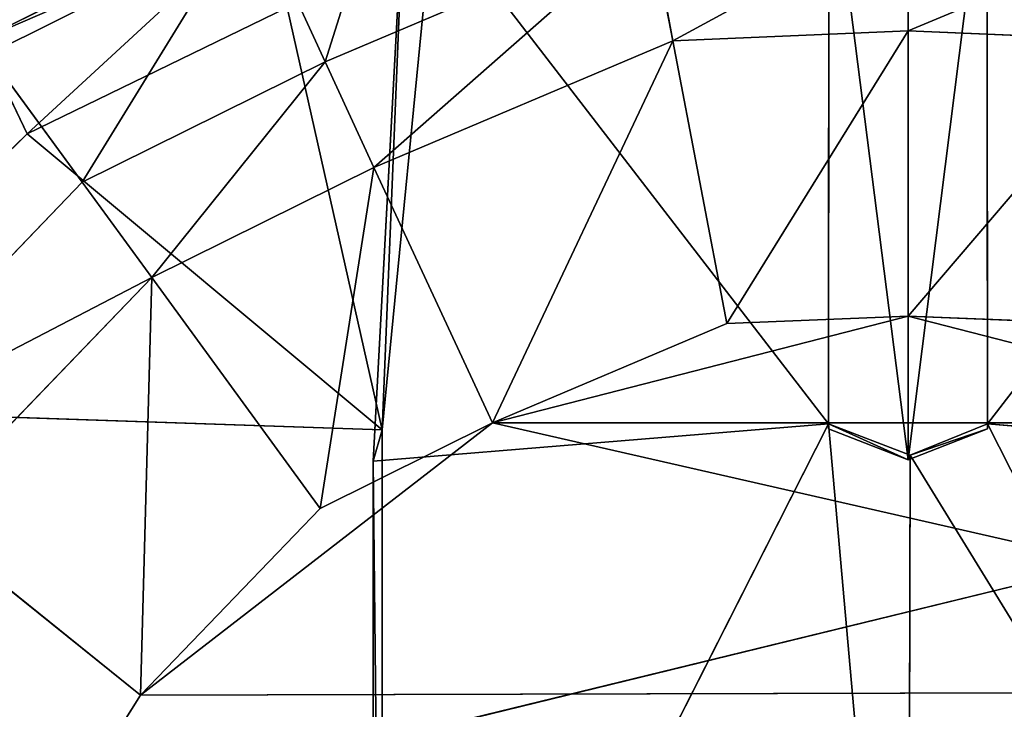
# Model space of a CAD drawing. Extents: x 0 to 31, y 0 to 21.2.
# Tile 188 of 256: x 15.051 to 15.564, y 3.182 to 3.541. Entities that reach past the tile are written whole.
import ezdxf

# ---------------------------------------------------------------- set-up
doc = ezdxf.new("R2010")
doc.units = 0
doc.header["$MEASUREMENT"] = 0
doc.layers.get('0').update_dxf_attribs({"color": 13, "linetype": 'CONTINUOUS'})
for name, color, linetype in [('CAST_IRON', 250, 'CONTINUOUS'), ('GALVANIZED_METAL', 252, 'CONTINUOUS'), ('KNOBS', 252, 'CONTINUOUS')]:
    doc.layers.add(name, color=color, linetype=linetype)

# ---------------------------------------------------------------- blocks, each defined once
blk = doc.blocks.new('NGM5058UC_TRADECAD_DXF')
at = {"layer": 'CAST_IRON', "color": 0}
blk.add_line((6.2138, -5.87025, 0.58145), (-7.348, -9.18255, 0.58145), dxfattribs=at)
blk.add_line((6.2138, -5.87025, 0.58145), (-7.348, -9.18255, 0.58145), dxfattribs=at)
at = {"layer": 'KNOBS', "color": 0}
for p, q in [((-0.047, -7.29145, 1.89825), (-0.0468, -6.98265, 1.89815)), ((-0.047, -7.29145, 1.89825), (-0.0468, -6.98265, 1.89815)), ((-0.0468, -6.98525, 1.89855), (-0.047, -7.29395, 1.89865)), ((-0.0468, -6.98525, 1.89855), (-0.047, -7.29395, 1.89865)), ((-0.0056, -7.31015, 1.89865), (-0.0056, -6.98525, 1.89855)), ((-0.0056, -7.31015, 1.89865), (-0.0056, -6.98525, 1.89855)), ((0.0355, -6.98265, 1.89815), (0.0358, -7.29145, 1.89825)), ((0.0355, -6.98265, 1.89815), (0.0358, -7.29145, 1.89825)), ((0.0355, -6.98525, 1.89855), (0.0358, -7.29395, 1.89865)), ((0.0355, -6.98525, 1.89855), (0.0358, -7.29395, 1.89865)), ((-0.2843, -7.31085, 1.89845), (-0.2677, -7.00495, 1.89815)), ((-0.2843, -7.31085, 1.89845), (-0.2677, -7.00495, 1.89815)), ((-0.2795, -7.29455, 1.16675), (-0.2677, -7.00495, 1.89815)), ((-0.2795, -7.29455, 1.16675), (-0.2677, -7.00495, 1.89815)), ((-0.4898, -7.09195, 0.90625), (-0.3469, -7.02105, 0.90625)), ((-0.4898, -7.09195, 0.90625), (-0.3469, -7.02105, 0.90625)), ((-0.3469, -7.02105, 0.90625), (-0.3093, -7.10285, 0.90625)), ((-0.3469, -7.02105, 0.90625), (-0.3093, -7.10285, 0.90625)), ((-0.0056, -7.08675, 0.80005), (-0.0056, -7.02535, 0.90625)), ((-0.0056, -7.08675, 0.80005), (-0.0056, -7.02535, 0.90625)), ((-0.4845, -7.09885, 1.12645), (-0.3432, -7.02865, 1.12645)), ((-0.4845, -7.09885, 1.12645), (-0.3432, -7.02865, 1.12645)), ((-0.3093, -7.10285, 0.90625), (-0.1395, -7.03095, 0.90625)), ((-0.3093, -7.10285, 0.90625), (-0.1395, -7.03095, 0.90625)), ((-0.2533, -7.02675, 1.16675), (-0.2795, -7.29455, 1.16675)), ((-0.2533, -7.02675, 1.16675), (-0.2795, -7.29455, 1.16675)), ((-0.1282, -7.09195, 0.80005), (-0.1395, -7.03095, 0.90625)), ((-0.1282, -7.09195, 0.80005), (-0.1395, -7.03095, 0.90625)), ((-0.4644, -7.14045, 1.16675), (-0.3291, -7.07465, 1.16675)), ((-0.4644, -7.14045, 1.16675), (-0.3291, -7.07465, 1.16675)), ((-0.0056, -7.08675, 0.59075), (-0.1282, -7.09195, 0.59075)), ((-0.0056, -7.08675, 0.80005), (-0.1282, -7.09195, 0.80005)), ((-0.0056, -7.08675, 0.59075), (-0.1282, -7.09195, 0.59075)), ((-0.0056, -7.08675, 0.80005), (-0.1282, -7.09195, 0.80005)), ((0.117, -7.09195, 0.59075), (-0.0056, -7.08675, 0.59075)), ((-0.0056, -7.08675, 0.59075), (-0.0055, -7.23525, 0.59075)), ((-0.0056, -7.08675, 0.59075), (-0.0055, -7.23525, 0.59075)), ((0.117, -7.09195, 0.80005), (-0.0056, -7.08675, 0.80005)), ((-0.0056, -7.08675, 0.80005), (-0.0056, -7.08675, 0.59075)), ((0.117, -7.09195, 0.59075), (-0.0056, -7.08675, 0.59075)), ((-0.0056, -7.08675, 0.80005), (-0.0056, -7.08675, 0.59075)), ((0.117, -7.09195, 0.80005), (-0.0056, -7.08675, 0.80005)), ((-0.4358, -7.16555, 0.90625), (-0.4898, -7.09195, 0.90625)), ((-0.4358, -7.16555, 0.90625), (-0.4898, -7.09195, 0.90625)), ((-0.1282, -7.09195, 0.59075), (-0.2838, -7.15785, 0.59075)), ((-0.2838, -7.15785, 0.80005), (-0.1282, -7.09195, 0.80005)), ((-0.2838, -7.15785, 0.80005), (-0.1282, -7.09195, 0.80005)), ((-0.1282, -7.09195, 0.59075), (-0.2838, -7.15785, 0.59075)), ((-0.1282, -7.09195, 0.59075), (-0.1, -7.23915, 0.59075)), ((-0.1282, -7.09195, 0.59075), (-0.1, -7.23915, 0.59075)), ((-0.1282, -7.09195, 0.80005), (-0.1282, -7.09195, 0.59075)), ((-0.1282, -7.09195, 0.80005), (-0.1282, -7.09195, 0.59075)), ((-0.4644, -7.14045, 1.16675), (-0.4845, -7.09885, 1.12645)), ((-0.4644, -7.14045, 1.16675), (-0.4845, -7.09885, 1.12645)), ((-0.4358, -7.16555, 0.90625), (-0.3093, -7.10285, 0.90625)), ((-0.4358, -7.16555, 0.90625), (-0.3093, -7.10285, 0.90625)), ((-0.3093, -7.10285, 0.90625), (-0.2838, -7.15785, 0.80005)), ((-0.3093, -7.10285, 0.90625), (-0.2838, -7.15785, 0.80005)), ((-0.6113, -7.28325, 1.16675), (-0.4644, -7.14045, 1.16675)), ((-0.6113, -7.28325, 1.16675), (-0.4644, -7.14045, 1.16675)), ((-0.4644, -7.14045, 1.16675), (-0.2795, -7.29455, 1.16675)), ((-0.4644, -7.14045, 1.16675), (-0.2795, -7.29455, 1.16675)), ((-0.2838, -7.15785, 0.59075), (-0.3996, -7.21525, 0.59075)), ((-0.2838, -7.15785, 0.80005), (-0.3996, -7.21525, 0.80005)), ((-0.2838, -7.15785, 0.59075), (-0.3996, -7.21525, 0.59075)), ((-0.2838, -7.15785, 0.80005), (-0.3996, -7.21525, 0.80005)), ((-0.222, -7.29085, 0.59075), (-0.2838, -7.15785, 0.59075)), ((-0.222, -7.29085, 0.59075), (-0.2838, -7.15785, 0.59075)), ((-0.2838, -7.15785, 0.59075), (-0.2838, -7.15785, 0.80005)), ((-0.2838, -7.15785, 0.59075), (-0.2838, -7.15785, 0.80005)), ((-0.5673, -7.30225, 0.90625), (-0.4358, -7.16555, 0.90625)), ((-0.5673, -7.30225, 0.90625), (-0.4358, -7.16555, 0.90625)), ((-0.3996, -7.21525, 0.80005), (-0.4358, -7.16555, 0.90625)), ((-0.3996, -7.21525, 0.80005), (-0.4358, -7.16555, 0.90625)), ((-0.3996, -7.21525, 0.59075), (-0.5201, -7.34045, 0.59075)), ((-0.5201, -7.34045, 0.80005), (-0.3996, -7.21525, 0.80005)), ((-0.5201, -7.34045, 0.80005), (-0.3996, -7.21525, 0.80005)), ((-0.3996, -7.21525, 0.59075), (-0.5201, -7.34045, 0.59075)), ((-0.3996, -7.21525, 0.59075), (-0.3119, -7.33545, 0.59075)), ((-0.3996, -7.21525, 0.59075), (-0.3119, -7.33545, 0.59075)), ((-0.3996, -7.21525, 0.80005), (-0.3996, -7.21525, 0.59075)), ((-0.3996, -7.21525, 0.80005), (-0.3996, -7.21525, 0.59075)), ((-0.0055, -7.23525, 0.38585), (-0.222, -7.29085, 0.38585)), ((-0.0055, -7.23525, 0.38585), (-0.222, -7.29085, 0.38585)), ((-0.0055, -7.23525, 0.38585), (-0.1, -7.23915, 0.38585)), ((-0.1, -7.23915, 0.59075), (-0.0055, -7.23525, 0.59075)), ((-0.1, -7.23915, 0.59075), (-0.0055, -7.23525, 0.59075)), ((-0.0055, -7.23525, 0.38585), (-0.1, -7.23915, 0.38585)), ((0.0889, -7.23915, 0.38585), (-0.0055, -7.23525, 0.38585)), ((-0.0055, -7.23525, 0.59075), (0.0889, -7.23915, 0.59075)), ((-0.0055, -7.23525, 0.59075), (0.0889, -7.23915, 0.59075)), ((-0.0055, -7.23525, 0.59075), (-0.0055, -7.23525, 0.38585)), ((0.0889, -7.23915, 0.38585), (-0.0055, -7.23525, 0.38585)), ((-0.0055, -7.23525, 0.59075), (-0.0055, -7.23525, 0.38585)), ((-0.1, -7.23915, 0.38585), (-0.222, -7.29085, 0.38585)), ((-0.222, -7.29085, 0.59075), (-0.1, -7.23915, 0.59075)), ((-0.222, -7.29085, 0.59075), (-0.1, -7.23915, 0.59075)), ((-0.1, -7.23915, 0.38585), (-0.222, -7.29085, 0.38585)), ((-0.1, -7.23915, 0.59075), (-0.1, -7.23915, 0.38585)), ((-0.1, -7.23915, 0.59075), (-0.1, -7.23915, 0.38585)), ((-0.6113, -7.28325, 1.16675), (-0.2795, -7.29455, 1.16675)), ((-0.6113, -7.28325, 1.16675), (-0.2795, -7.29455, 1.16675)), ((-0.4054, -7.43265, 0.38585), (-0.222, -7.29085, 0.38585)), ((-0.4054, -7.43265, 0.38585), (-0.222, -7.29085, 0.38585)), ((-0.222, -7.29085, 0.38585), (-0.3119, -7.33545, 0.38585)), ((-0.3119, -7.33545, 0.59075), (-0.222, -7.29085, 0.59075)), ((-0.3119, -7.33545, 0.59075), (-0.222, -7.29085, 0.59075)), ((-0.222, -7.29085, 0.38585), (-0.3119, -7.33545, 0.38585)), ((-0.047, -7.29145, 1.89825), (-0.2843, -7.75915, 1.89805)), ((-0.2843, -7.31085, 1.89845), (-0.047, -7.29145, 1.89825)), ((-0.047, -7.29145, 1.89825), (-0.2843, -7.75915, 1.89805)), ((-0.2843, -7.31085, 1.89845), (-0.047, -7.29145, 1.89825)), ((-0.222, -7.29085, 0.38585), (0.211, -7.29085, 0.38585)), ((-0.222, -7.29085, 0.38585), (0.211, -7.29085, 0.38585)), ((-0.222, -7.29085, 0.59075), (-0.222, -7.29085, 0.38585)), ((-0.222, -7.29085, 0.59075), (-0.222, -7.29085, 0.38585)), ((-0.047, -7.29145, 1.89825), (-0.047, -7.29395, 1.89865)), ((-0.0045, -7.30775, 1.89825), (-0.047, -7.29145, 1.89825)), ((-0.047, -7.29145, 1.89825), (-0.047, -7.29395, 1.89865)), ((-0.0045, -7.30775, 1.89825), (-0.047, -7.29145, 1.89825)), ((0.0358, -7.29145, 1.89825), (-0.0045, -7.30775, 1.89825)), ((0.0358, -7.29145, 1.89825), (-0.0045, -7.30775, 1.89825)), ((0.0358, -7.29145, 1.89825), (0.0358, -7.29395, 1.89865)), ((0.0358, -7.29145, 1.89825), (0.0358, -7.29395, 1.89865)), ((0.2731, -7.75915, 1.89805), (0.0358, -7.29145, 1.89825)), ((0.0358, -7.29145, 1.89825), (0.2731, -7.31085, 1.89845)), ((0.2731, -7.75915, 1.89805), (0.0358, -7.29145, 1.89825)), ((0.0358, -7.29145, 1.89825), (0.2731, -7.31085, 1.89845)), ((-0.2795, -7.29455, 1.16675), (-0.2843, -7.31085, 1.89845)), ((-0.2795, -7.29455, 1.16675), (-0.2843, -7.31085, 1.89845)), ((-0.2795, -7.29455, 1.16675), (-0.2795, -7.75225, 1.16675)), ((-0.2795, -7.29455, 1.16675), (-0.2795, -7.75225, 1.16675)), ((-0.047, -7.29395, 1.89865), (-0.0056, -7.31015, 1.89865)), ((-0.047, -7.29395, 1.89865), (-0.0056, -7.31015, 1.89865)), ((0.0358, -7.29395, 1.89865), (-0.0056, -7.31015, 1.89865)), ((0.0358, -7.29395, 1.89865), (-0.0056, -7.31015, 1.89865)), ((-0.0056, -7.31015, 1.89865), (-0.0045, -7.30775, 1.89825)), ((-0.0056, -7.31015, 1.89865), (-0.0045, -7.30775, 1.89825)), ((-0.0056, -7.75915, 1.89805), (-0.0045, -7.30775, 1.89825)), ((-0.0056, -7.75915, 1.89805), (-0.0045, -7.30775, 1.89825)), ((-0.2843, -7.75915, 1.89805), (-0.2843, -7.31085, 1.89845)), ((-0.2843, -7.75915, 1.89805), (-0.2843, -7.31085, 1.89845)), ((-0.3119, -7.33545, 0.38585), (-0.4054, -7.43265, 0.38585)), ((-0.4054, -7.43265, 0.59075), (-0.3119, -7.33545, 0.59075)), ((-0.4054, -7.43265, 0.59075), (-0.3119, -7.33545, 0.59075)), ((-0.3119, -7.33545, 0.38585), (-0.4054, -7.43265, 0.38585)), ((-0.3119, -7.33545, 0.59075), (-0.3119, -7.33545, 0.38585)), ((-0.3119, -7.33545, 0.59075), (-0.3119, -7.33545, 0.38585)), ((-0.4054, -7.43265, 0.59075), (-0.5201, -7.34045, 0.59075)), ((-0.4054, -7.43265, 0.59075), (-0.5201, -7.34045, 0.59075)), ((0.3908, -7.43055, 0.38585), (-0.4054, -7.43265, 0.38585)), ((0.3908, -7.43055, 0.38585), (-0.4054, -7.43265, 0.38585)), ((-0.4054, -7.43265, 0.38585), (-0.4827, -7.55535, 0.38585)), ((-0.4827, -7.55535, 0.59075), (-0.4054, -7.43265, 0.59075)), ((-0.4827, -7.55535, 0.59075), (-0.4054, -7.43265, 0.59075)), ((-0.4054, -7.43265, 0.38585), (-0.4827, -7.55535, 0.38585)), ((-0.4054, -7.43265, 0.59075), (-0.4054, -7.43265, 0.38585)), ((-0.4054, -7.43265, 0.59075), (-0.4054, -7.43265, 0.38585))]:
    blk.add_line(p, q, dxfattribs=at)
at = {"layer": 'CAST_IRON', "color": 0}
mesh = blk.add_polyface(dxfattribs=at)
corners = [(-6.3929, -5.77405, 0.58145), (6.2138, -5.87025, 0.58145), (-7.348, -9.18255, 0.58145), (5.9703, -5.77405, 0.58145)]
mesh.append_faces([[corners[k] for k in face] for face in [(0, 1, 2), (1, 0, 3)]], dxfattribs={"vtx0": -1, "color": 0})
mesh = blk.add_polyface(dxfattribs=at)
corners = [(6.3871, -5.99295, 0.58145), (-7.348, -9.18255, 0.58145), (6.2138, -5.87025, 0.58145)]
mesh.append_faces([[corners[k] for k in face] for face in [(0, 1, 2)]], dxfattribs={"color": 0})
mesh = blk.add_polyface(dxfattribs=at)
corners = [(6.4994, -6.14695, 0.58145), (-7.348, -9.18255, 0.58145), (6.3871, -5.99295, 0.58145)]
mesh.append_faces([[corners[k] for k in face] for face in [(0, 1, 2)]], dxfattribs={"color": 0})
mesh = blk.add_polyface(dxfattribs=at)
corners = [(6.5572, -6.27685, 0.57605), (-7.348, -9.18255, 0.58145), (6.4994, -6.14695, 0.58145)]
mesh.append_faces([[corners[k] for k in face] for face in [(0, 1, 2)]], dxfattribs={"color": 0})
mesh = blk.add_polyface(dxfattribs=at)
corners = [(6.5715, -6.39075, 0.58145), (-7.348, -9.18255, 0.58145), (6.5572, -6.27685, 0.57605)]
mesh.append_faces([[corners[k] for k in face] for face in [(0, 1, 2)]], dxfattribs={"color": 0})
mesh = blk.add_polyface(dxfattribs=at)
corners = [(6.5869, -9.17585, 0.58145), (-7.348, -9.18255, 0.58145), (6.5715, -6.39075, 0.58145)]
mesh.append_faces([[corners[k] for k in face] for face in [(0, 1, 2)]], dxfattribs={"color": 0})
at = {"layer": 'GALVANIZED_METAL', "color": 0}
mesh = blk.add_polyface(dxfattribs=at)
corners = [(-14.2165, -9.41305, -1.89865), (14.216, 9.40775, -1.89865), (-14.3866, -9.24295, -1.89865), (14.386, 9.23775, -1.89865)]
mesh.append_faces([[corners[k] for k in face] for face in [(0, 1, 2), (1, 0, 3)]], dxfattribs={"vtx0": -1, "color": 0})
mesh = blk.add_polyface(dxfattribs=at)
corners = [(14.216, 9.40775, -1.89865), (-14.2165, 9.40775, -1.89865), (-14.3866, -9.24295, -1.89865)]
mesh.append_faces([[corners[k] for k in face] for face in [(0, 1, 2)]], dxfattribs={"color": 0})
mesh = blk.add_polyface(dxfattribs=at)
corners = [(14.386, 9.23775, -1.89865), (-14.2165, -9.41305, -1.89865), (14.2159, -9.41295, -1.89865)]
mesh.append_faces([[corners[k] for k in face] for face in [(0, 1, 2)]], dxfattribs={"color": 0})
at = {"layer": 'KNOBS', "color": 0}
mesh = blk.add_polyface(dxfattribs=at)
corners = [(-0.3093, -7.10285, 0.90625), (-0.267, -6.96905, 0.90625), (-0.3469, -7.02105, 0.90625), (-0.1395, -7.03095, 0.90625)]
mesh.append_faces([[corners[k] for k in face] for face in [(0, 1, 2), (1, 0, 3)]], dxfattribs={"vtx0": -1, "color": 0})
mesh = blk.add_polyface(dxfattribs=at)
corners = [(-0.2677, -7.00495, 1.89815), (-0.047, -7.29145, 1.89825), (-0.2843, -7.31085, 1.89845), (-0.0468, -6.98265, 1.89815)]
mesh.append_faces([[corners[k] for k in face] for face in [(0, 1, 2), (1, 0, 3)]], dxfattribs={"vtx0": -1, "color": 0})
mesh = blk.add_polyface(dxfattribs=at)
corners = [(-0.047, -7.29145, 1.89825), (-0.0468, -6.98525, 1.89855), (-0.047, -7.29395, 1.89865), (-0.0468, -6.98265, 1.89815)]
mesh.append_faces([[corners[k] for k in face] for face in [(0, 1, 2), (1, 0, 3)]], dxfattribs={"vtx0": -1, "color": 0})
mesh = blk.add_polyface(dxfattribs=at)
corners = [(-0.0468, -6.98525, 1.89855), (-0.0056, -7.31015, 1.89865), (-0.047, -7.29395, 1.89865), (-0.0056, -6.98525, 1.89855)]
mesh.append_faces([[corners[k] for k in face] for face in [(0, 1, 2), (1, 0, 3)]], dxfattribs={"vtx0": -1, "color": 0})
mesh = blk.add_polyface(dxfattribs=at)
corners = [(0.0355, -6.98525, 1.89855), (-0.0056, -7.31015, 1.89865), (-0.0056, -6.98525, 1.89855), (0.0358, -7.29395, 1.89865)]
mesh.append_faces([[corners[k] for k in face] for face in [(0, 1, 2), (1, 0, 3)]], dxfattribs={"vtx0": -1, "color": 0})
mesh = blk.add_polyface(dxfattribs=at)
corners = [(0.0355, -6.98525, 1.89855), (0.0358, -7.29145, 1.89825), (0.0358, -7.29395, 1.89865), (0.0355, -6.98265, 1.89815)]
mesh.append_faces([[corners[k] for k in face] for face in [(0, 1, 2), (1, 0, 3)]], dxfattribs={"vtx0": -1, "color": 0})
mesh = blk.add_polyface(dxfattribs=at)
corners = [(0.2565, -7.00495, 1.89815), (0.0358, -7.29145, 1.89825), (0.0355, -6.98265, 1.89815), (0.2731, -7.31085, 1.89845)]
mesh.append_faces([[corners[k] for k in face] for face in [(0, 1, 2), (1, 0, 3)]], dxfattribs={"vtx0": -1, "color": 0})
mesh = blk.add_polyface(dxfattribs=at)
corners = [(-0.2677, -7.00495, 1.89815), (-0.2843, -7.31085, 1.89845), (-0.2795, -7.29455, 1.16675)]
mesh.append_faces([[corners[k] for k in face] for face in [(0, 1, 2)]], dxfattribs={"color": 0})
mesh = blk.add_polyface(dxfattribs=at)
corners = [(-0.2677, -7.00495, 1.89815), (-0.2795, -7.29455, 1.16675), (-0.2533, -7.02675, 1.16675)]
mesh.append_faces([[corners[k] for k in face] for face in [(0, 1, 2)]], dxfattribs={"color": 0})
mesh = blk.add_polyface(dxfattribs=at)
corners = [(-0.3432, -7.02865, 1.12645), (-0.4898, -7.09195, 0.90625), (-0.3469, -7.02105, 0.90625), (-0.4845, -7.09885, 1.12645)]
mesh.append_faces([[corners[k] for k in face] for face in [(0, 1, 2), (1, 0, 3)]], dxfattribs={"vtx0": -1, "color": 0})
mesh = blk.add_polyface(dxfattribs=at)
corners = [(-0.4358, -7.16555, 0.90625), (-0.3469, -7.02105, 0.90625), (-0.4898, -7.09195, 0.90625), (-0.3093, -7.10285, 0.90625)]
mesh.append_faces([[corners[k] for k in face] for face in [(0, 1, 2), (1, 0, 3)]], dxfattribs={"vtx0": -1, "color": 0})
mesh = blk.add_polyface(dxfattribs=at)
corners = [(-0.0056, -7.02535, 0.90625), (-0.1282, -7.09195, 0.80005), (-0.0056, -7.08675, 0.80005), (-0.1395, -7.03095, 0.90625)]
mesh.append_faces([[corners[k] for k in face] for face in [(0, 1, 2), (1, 0, 3)]], dxfattribs={"vtx0": -1, "color": 0})
mesh = blk.add_polyface(dxfattribs=at)
corners = [(0.1282, -7.03095, 0.90625), (-0.0056, -7.08675, 0.80005), (0.117, -7.09195, 0.80005), (-0.0056, -7.02535, 0.90625)]
mesh.append_faces([[corners[k] for k in face] for face in [(0, 1, 2), (1, 0, 3)]], dxfattribs={"vtx0": -1, "color": 0})
mesh = blk.add_polyface(dxfattribs=at)
corners = [(-0.3432, -7.02865, 1.12645), (-0.4644, -7.14045, 1.16675), (-0.4845, -7.09885, 1.12645)]
mesh.append_faces([[corners[k] for k in face] for face in [(0, 1, 2)]], dxfattribs={"color": 0})
mesh = blk.add_polyface(dxfattribs=at)
corners = [(-0.3291, -7.07465, 1.16675), (-0.2795, -7.29455, 1.16675), (-0.4644, -7.14045, 1.16675), (-0.2533, -7.02675, 1.16675)]
mesh.append_faces([[corners[k] for k in face] for face in [(0, 1, 2), (1, 0, 3)]], dxfattribs={"vtx0": -1, "color": 0})
mesh = blk.add_polyface(dxfattribs=at)
corners = [(-0.3291, -7.07465, 1.16675), (-0.4644, -7.14045, 1.16675), (-0.3432, -7.02865, 1.12645)]
mesh.append_faces([[corners[k] for k in face] for face in [(0, 1, 2)]], dxfattribs={"color": 0})
mesh = blk.add_polyface(dxfattribs=at)
corners = [(-0.1395, -7.03095, 0.90625), (-0.2838, -7.15785, 0.80005), (-0.1282, -7.09195, 0.80005), (-0.3093, -7.10285, 0.90625)]
mesh.append_faces([[corners[k] for k in face] for face in [(0, 1, 2), (1, 0, 3)]], dxfattribs={"vtx0": -1, "color": 0})
mesh = blk.add_polyface(dxfattribs=at)
corners = [(-0.1, -7.23915, 0.59075), (-0.0056, -7.08675, 0.59075), (-0.1282, -7.09195, 0.59075), (-0.0055, -7.23525, 0.59075)]
mesh.append_faces([[corners[k] for k in face] for face in [(0, 1, 2), (1, 0, 3)]], dxfattribs={"vtx0": -1, "color": 0})
mesh = blk.add_polyface(dxfattribs=at)
corners = [(-0.0056, -7.08675, 0.80005), (-0.1282, -7.09195, 0.59075), (-0.0056, -7.08675, 0.59075), (-0.1282, -7.09195, 0.80005)]
mesh.append_faces([[corners[k] for k in face] for face in [(0, 1, 2), (1, 0, 3)]], dxfattribs={"vtx0": -1, "color": 0})
mesh = blk.add_polyface(dxfattribs=at)
corners = [(-0.0055, -7.23525, 0.59075), (0.117, -7.09195, 0.59075), (-0.0056, -7.08675, 0.59075), (0.0889, -7.23915, 0.59075)]
mesh.append_faces([[corners[k] for k in face] for face in [(0, 1, 2), (1, 0, 3)]], dxfattribs={"vtx0": -1, "color": 0})
mesh = blk.add_polyface(dxfattribs=at)
corners = [(0.117, -7.09195, 0.80005), (-0.0056, -7.08675, 0.59075), (0.117, -7.09195, 0.59075), (-0.0056, -7.08675, 0.80005)]
mesh.append_faces([[corners[k] for k in face] for face in [(0, 1, 2), (1, 0, 3)]], dxfattribs={"vtx0": -1, "color": 0})
mesh = blk.add_polyface(dxfattribs=at)
corners = [(-0.5673, -7.30225, 0.90625), (-0.4898, -7.09195, 0.90625), (-0.6385, -7.24655, 0.90625), (-0.4358, -7.16555, 0.90625)]
mesh.append_faces([[corners[k] for k in face] for face in [(0, 1, 2), (1, 0, 3)]], dxfattribs={"vtx0": -1, "color": 0})
mesh = blk.add_polyface(dxfattribs=at)
corners = [(-0.222, -7.29085, 0.59075), (-0.1282, -7.09195, 0.59075), (-0.2838, -7.15785, 0.59075), (-0.1, -7.23915, 0.59075)]
mesh.append_faces([[corners[k] for k in face] for face in [(0, 1, 2), (1, 0, 3)]], dxfattribs={"vtx0": -1, "color": 0})
mesh = blk.add_polyface(dxfattribs=at)
corners = [(-0.1282, -7.09195, 0.80005), (-0.2838, -7.15785, 0.59075), (-0.1282, -7.09195, 0.59075), (-0.2838, -7.15785, 0.80005)]
mesh.append_faces([[corners[k] for k in face] for face in [(0, 1, 2), (1, 0, 3)]], dxfattribs={"vtx0": -1, "color": 0})
mesh = blk.add_polyface(dxfattribs=at)
corners = [(-0.4644, -7.14045, 1.16675), (-0.6113, -7.28325, 1.16675), (-0.4845, -7.09885, 1.12645)]
mesh.append_faces([[corners[k] for k in face] for face in [(0, 1, 2)]], dxfattribs={"color": 0})
mesh = blk.add_polyface(dxfattribs=at)
corners = [(-0.3093, -7.10285, 0.90625), (-0.3996, -7.21525, 0.80005), (-0.2838, -7.15785, 0.80005), (-0.4358, -7.16555, 0.90625)]
mesh.append_faces([[corners[k] for k in face] for face in [(0, 1, 2), (1, 0, 3)]], dxfattribs={"vtx0": -1, "color": 0})
mesh = blk.add_polyface(dxfattribs=at)
corners = [(-0.2795, -7.29455, 1.16675), (-0.6113, -7.28325, 1.16675), (-0.4644, -7.14045, 1.16675)]
mesh.append_faces([[corners[k] for k in face] for face in [(0, 1, 2)]], dxfattribs={"color": 0})
mesh = blk.add_polyface(dxfattribs=at)
corners = [(-0.3119, -7.33545, 0.59075), (-0.2838, -7.15785, 0.59075), (-0.3996, -7.21525, 0.59075), (-0.222, -7.29085, 0.59075)]
mesh.append_faces([[corners[k] for k in face] for face in [(0, 1, 2), (1, 0, 3)]], dxfattribs={"vtx0": -1, "color": 0})
mesh = blk.add_polyface(dxfattribs=at)
corners = [(-0.2838, -7.15785, 0.80005), (-0.3996, -7.21525, 0.59075), (-0.2838, -7.15785, 0.59075), (-0.3996, -7.21525, 0.80005)]
mesh.append_faces([[corners[k] for k in face] for face in [(0, 1, 2), (1, 0, 3)]], dxfattribs={"vtx0": -1, "color": 0})
mesh = blk.add_polyface(dxfattribs=at)
corners = [(-0.3996, -7.21525, 0.80005), (-0.5673, -7.30225, 0.90625), (-0.5201, -7.34045, 0.80005), (-0.4358, -7.16555, 0.90625)]
mesh.append_faces([[corners[k] for k in face] for face in [(0, 1, 2), (1, 0, 3)]], dxfattribs={"vtx0": -1, "color": 0})
mesh = blk.add_polyface(dxfattribs=at)
corners = [(-0.4054, -7.43265, 0.59075), (-0.3996, -7.21525, 0.59075), (-0.5201, -7.34045, 0.59075), (-0.3119, -7.33545, 0.59075)]
mesh.append_faces([[corners[k] for k in face] for face in [(0, 1, 2), (1, 0, 3)]], dxfattribs={"vtx0": -1, "color": 0})
mesh = blk.add_polyface(dxfattribs=at)
corners = [(-0.3996, -7.21525, 0.59075), (-0.5201, -7.34045, 0.80005), (-0.5201, -7.34045, 0.59075), (-0.3996, -7.21525, 0.80005)]
mesh.append_faces([[corners[k] for k in face] for face in [(0, 1, 2), (1, 0, 3)]], dxfattribs={"vtx0": -1, "color": 0})
mesh = blk.add_polyface(dxfattribs=at)
corners = [(0.211, -7.29085, 0.38585), (-0.0055, -7.23525, 0.38585), (-0.222, -7.29085, 0.38585), (0.0889, -7.23915, 0.38585)]
mesh.append_faces([[corners[k] for k in face] for face in [(0, 1, 2), (1, 0, 3)]], dxfattribs={"vtx0": -1, "color": 0})
mesh = blk.add_polyface(dxfattribs=at)
corners = [(-0.0055, -7.23525, 0.38585), (-0.1, -7.23915, 0.38585), (-0.222, -7.29085, 0.38585)]
mesh.append_faces([[corners[k] for k in face] for face in [(0, 1, 2)]], dxfattribs={"color": 0})
mesh = blk.add_polyface(dxfattribs=at)
corners = [(-0.0055, -7.23525, 0.59075), (-0.1, -7.23915, 0.38585), (-0.0055, -7.23525, 0.38585), (-0.1, -7.23915, 0.59075)]
mesh.append_faces([[corners[k] for k in face] for face in [(0, 1, 2), (1, 0, 3)]], dxfattribs={"vtx0": -1, "color": 0})
mesh = blk.add_polyface(dxfattribs=at)
corners = [(0.0889, -7.23915, 0.59075), (-0.0055, -7.23525, 0.38585), (0.0889, -7.23915, 0.38585), (-0.0055, -7.23525, 0.59075)]
mesh.append_faces([[corners[k] for k in face] for face in [(0, 1, 2), (1, 0, 3)]], dxfattribs={"vtx0": -1, "color": 0})
mesh = blk.add_polyface(dxfattribs=at)
corners = [(-0.1, -7.23915, 0.59075), (-0.222, -7.29085, 0.38585), (-0.1, -7.23915, 0.38585), (-0.222, -7.29085, 0.59075)]
mesh.append_faces([[corners[k] for k in face] for face in [(0, 1, 2), (1, 0, 3)]], dxfattribs={"vtx0": -1, "color": 0})
mesh = blk.add_polyface(dxfattribs=at)
corners = [(-0.6113, -7.28325, 1.16675), (-0.2795, -7.75225, 1.16675), (-0.7304, -7.44745, 1.16675), (-0.2795, -7.29455, 1.16675)]
mesh.append_faces([[corners[k] for k in face] for face in [(0, 1, 2), (1, 0, 3)]], dxfattribs={"vtx0": -1, "color": 0})
mesh = blk.add_polyface(dxfattribs=at)
corners = [(-0.222, -7.29085, 0.38585), (-0.3119, -7.33545, 0.38585), (-0.4054, -7.43265, 0.38585)]
mesh.append_faces([[corners[k] for k in face] for face in [(0, 1, 2)]], dxfattribs={"color": 0})
mesh = blk.add_polyface(dxfattribs=at)
corners = [(0.3908, -7.43055, 0.38585), (-0.222, -7.29085, 0.38585), (-0.4054, -7.43265, 0.38585), (0.211, -7.29085, 0.38585)]
mesh.append_faces([[corners[k] for k in face] for face in [(0, 1, 2), (1, 0, 3)]], dxfattribs={"vtx0": -1, "color": 0})
mesh = blk.add_polyface(dxfattribs=at)
corners = [(-0.222, -7.29085, 0.59075), (-0.3119, -7.33545, 0.38585), (-0.222, -7.29085, 0.38585), (-0.3119, -7.33545, 0.59075)]
mesh.append_faces([[corners[k] for k in face] for face in [(0, 1, 2), (1, 0, 3)]], dxfattribs={"vtx0": -1, "color": 0})
mesh = blk.add_polyface(dxfattribs=at)
corners = [(-0.047, -7.29145, 1.89825), (-0.2843, -7.75915, 1.89805), (-0.2843, -7.31085, 1.89845)]
mesh.append_faces([[corners[k] for k in face] for face in [(0, 1, 2)]], dxfattribs={"color": 0})
mesh = blk.add_polyface(dxfattribs=at)
corners = [(-0.047, -7.29145, 1.89825), (-0.0056, -7.75915, 1.89805), (-0.2843, -7.75915, 1.89805), (-0.0045, -7.30775, 1.89825)]
mesh.append_faces([[corners[k] for k in face] for face in [(0, 1, 2), (1, 0, 3)]], dxfattribs={"vtx0": -1, "color": 0})
mesh = blk.add_polyface(dxfattribs=at)
corners = [(-0.0056, -7.31015, 1.89865), (-0.047, -7.29145, 1.89825), (-0.047, -7.29395, 1.89865)]
mesh.append_faces([[corners[k] for k in face] for face in [(0, 1, 2)]], dxfattribs={"color": 0})
mesh = blk.add_polyface(dxfattribs=at)
corners = [(-0.0045, -7.30775, 1.89825), (-0.047, -7.29145, 1.89825), (-0.0056, -7.31015, 1.89865)]
mesh.append_faces([[corners[k] for k in face] for face in [(0, 1, 2)]], dxfattribs={"color": 0})
mesh = blk.add_polyface(dxfattribs=at)
corners = [(-0.0045, -7.30775, 1.89825), (0.2731, -7.75915, 1.89805), (-0.0056, -7.75915, 1.89805), (0.0358, -7.29145, 1.89825)]
mesh.append_faces([[corners[k] for k in face] for face in [(0, 1, 2), (1, 0, 3)]], dxfattribs={"vtx0": -1, "color": 0})
mesh = blk.add_polyface(dxfattribs=at)
corners = [(0.0358, -7.29145, 1.89825), (-0.0045, -7.30775, 1.89825), (0.0358, -7.29395, 1.89865)]
mesh.append_faces([[corners[k] for k in face] for face in [(0, 1, 2)]], dxfattribs={"color": 0})
mesh = blk.add_polyface(dxfattribs=at)
corners = [(0.2731, -7.75915, 1.89805), (0.0358, -7.29145, 1.89825), (0.2731, -7.31085, 1.89845)]
mesh.append_faces([[corners[k] for k in face] for face in [(0, 1, 2)]], dxfattribs={"color": 0})
mesh = blk.add_polyface(dxfattribs=at)
corners = [(-0.2795, -7.75225, 1.16675), (-0.2843, -7.31085, 1.89845), (-0.2843, -7.75915, 1.89805), (-0.2795, -7.29455, 1.16675)]
mesh.append_faces([[corners[k] for k in face] for face in [(0, 1, 2), (1, 0, 3)]], dxfattribs={"vtx0": -1, "color": 0})
mesh = blk.add_polyface(dxfattribs=at)
corners = [(0.0358, -7.29395, 1.89865), (-0.0045, -7.30775, 1.89825), (-0.0056, -7.31015, 1.89865)]
mesh.append_faces([[corners[k] for k in face] for face in [(0, 1, 2)]], dxfattribs={"color": 0})
mesh = blk.add_polyface(dxfattribs=at)
corners = [(-0.3119, -7.33545, 0.38585), (-0.4054, -7.43265, 0.59075), (-0.4054, -7.43265, 0.38585), (-0.3119, -7.33545, 0.59075)]
mesh.append_faces([[corners[k] for k in face] for face in [(0, 1, 2), (1, 0, 3)]], dxfattribs={"vtx0": -1, "color": 0})
mesh = blk.add_polyface(dxfattribs=at)
corners = [(-0.4827, -7.55535, 0.59075), (-0.5201, -7.34045, 0.59075), (-0.6192, -7.49785, 0.59075), (-0.4054, -7.43265, 0.59075)]
mesh.append_faces([[corners[k] for k in face] for face in [(0, 1, 2), (1, 0, 3)]], dxfattribs={"vtx0": -1, "color": 0})
mesh = blk.add_polyface(dxfattribs=at)
corners = [(0.3908, -7.43055, 0.38585), (-0.4827, -7.55535, 0.38585), (-0.5226, -7.71865, 0.38585), (-0.4054, -7.43265, 0.38585)]
mesh.append_faces([[corners[k] for k in face] for face in [(0, 1, 2), (1, 0, 3)]], dxfattribs={"vtx0": -1, "color": 0})
mesh = blk.add_polyface(dxfattribs=at)
corners = [(0.3908, -7.43055, 0.38585), (-0.5226, -7.71865, 0.38585), (-0.5115, -7.87015, 0.38585)]
mesh.append_faces([[corners[k] for k in face] for face in [(0, 1, 2)]], dxfattribs={"color": 0})
mesh = blk.add_polyface(dxfattribs=at)
corners = [(-0.465, -8.00945, 0.38585), (0.3908, -7.43055, 0.38585), (-0.5115, -7.87015, 0.38585), (0.4724, -7.55605, 0.38585)]
mesh.append_faces([[corners[k] for k in face] for face in [(0, 1, 2), (1, 0, 3)]], dxfattribs={"vtx0": -1, "color": 0})
mesh = blk.add_polyface(dxfattribs=at)
corners = [(-0.4054, -7.43265, 0.38585), (-0.4827, -7.55535, 0.59075), (-0.4827, -7.55535, 0.38585), (-0.4054, -7.43265, 0.59075)]
mesh.append_faces([[corners[k] for k in face] for face in [(0, 1, 2), (1, 0, 3)]], dxfattribs={"vtx0": -1, "color": 0})
blk = doc.blocks.new('NGM5058UC_TRADECAD_DWG')
at = {"color": 0}
blk.add_blockref('NGM5058UC_TRADECAD_DXF', (15.5194, 10.62185, 1.89865), dxfattribs=at)

msp = doc.modelspace()

# ---------------------------------------------------------------- block references
at = {"color": 0}
msp.add_blockref('NGM5058UC_TRADECAD_DWG', (0, 0), dxfattribs=at)

doc.saveas('drawing.dxf')
